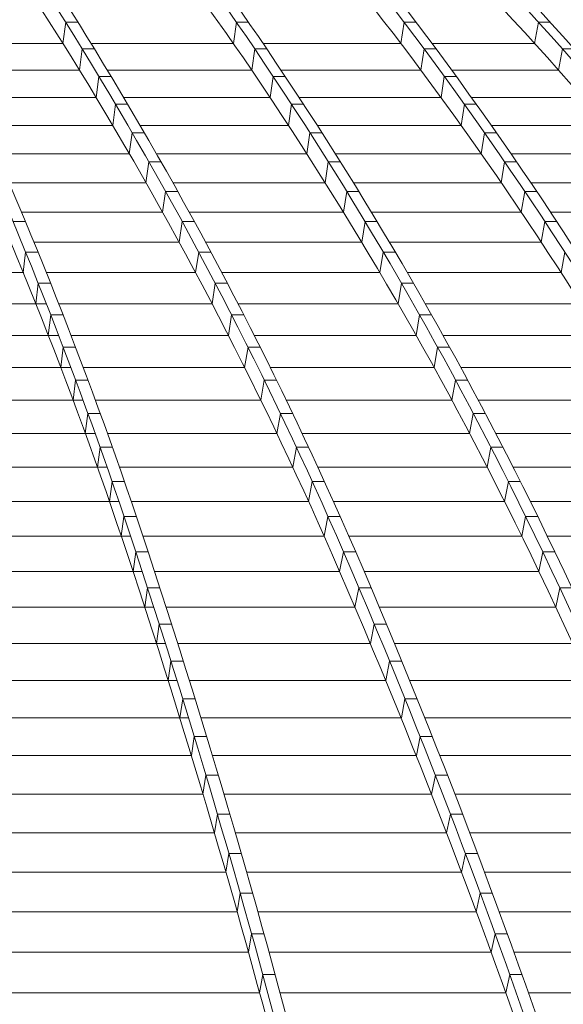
# Model space of a CAD drawing. Header units: millimetres. Extents: x 98865 to 469195, y -12752 to 43452.
# Tile 45 of 98: x 289999 to 291889, y 33197 to 36623. Entities that reach past the tile are written whole.
import ezdxf

# ---------------------------------------------------------------- set-up
doc = ezdxf.new("R2010")
doc.units = ezdxf.units.MM
doc.header["$LTSCALE"] = 0.05
doc.layers.get('0').update_dxf_attribs({"lineweight": 0})

# ---------------------------------------------------------------- blocks, each defined once
blk = doc.blocks.new('fjhhjhjj')
at = {"elevation": -8576.5}
for points in [[(67712.1, 24280.2, -0.098402), (68324.5, 23497.9, -0.041567), (68866.5, 22237.1, -0.023437), (69373.5, 20487.6, -0.015346), (69835.7, 18282.2, -0.011126), (70242.3, 15673.5)], [(67755.6, 24280.2, -0.098402), (68367.9, 23497.9, -0.041567), (68910, 22237.1, -0.023437), (69416.9, 20487.6, -0.021583), (70089.8, 17026.1, -0.002477), (70285.8, 15673.5)], [(67948, 24280.2, -0.100998), (68782.7, 23497.9, -0.049884), (69521.6, 22237.1, -0.029939), (70212.6, 20487.6, -0.020184), (70842.7, 18282.2, -0.014863), (71396.9, 15673.5)], [(68002.6, 24280.2, -0.095728), (69098.8, 23497.9, -0.055208), (70068.9, 22237.1, -0.035193), (70977.3, 20487.6, -0.024559), (71803, 18282.2, -0.018916), (72530.5, 15673.5)], [(68345.9, 24280.2, -0.092351), (69555.5, 23497.9, -0.056294), (70626.3, 22237.1, -0.03774), (71627.6, 20487.6, -0.026997), (72540.8, 18282.2, -0.020557), (73344, 15673.5)], [(68387.7, 24280.2, -0.092351), (69597.4, 23497.9, -0.056293), (70668.1, 22237.1, -0.03774), (71669.5, 20487.6, -0.026996), (72582.6, 18282.2, -0.020557), (73385.8, 15673.5)], [(68720.5, 24280.2, -0.088749), (70044.2, 23497.9, -0.056899), (71215.4, 22237.1, -0.038599), (72312.5, 20487.6, -0.027962), (73309.2, 18282.2, -0.022107), (74187.6, 15673.5)], [(68771.7, 24280.2, -0.080869), (70344.3, 23497.9, -0.056693), (71736.4, 22237.1, -0.041891), (73038.3, 20487.6, -0.031865), (74225.4, 18282.2, -0.025214), (75269.6, 15673.5)], [(68948.6, 24280.2, -0.074834), (70725.7, 23497.9, -0.055579), (72298.8, 22237.1, -0.04307), (73770, 20487.6, -0.033892), (75111.5, 18282.2, -0.027439), (76291.5, 15673.5)], [(68987.8, 24280.2, -0.074832), (70765, 23497.9, -0.055576), (72338, 22237.1, -0.043071), (73809.2, 20487.6, -0.033892), (75150.7, 18282.2, -0.027439), (76330.7, 15673.5)], [(69159.6, 24280.2, -0.069507), (71135.3, 23497.9, -0.05401), (72884.1, 22237.1, -0.043608), (74519.6, 20487.6, -0.035415), (76011, 18282.2, -0.029326), (77322.8, 15673.5)], [(69207.8, 24280.2, -0.064033), (71412.6, 23497.9, -0.051922), (73363.6, 22237.1, -0.042903), (75190.5, 20487.6, -0.0359), (76851.1, 18282.2, -0.031172), (78314.1, 15673.5)], [(87407.3, 15673.5, 0.18771), (71233.2, 24280.2)], [(67712.1, 24196.8, -0.099364), (68320.9, 23420, -0.041567), (68861.2, 22163.2, -0.023437), (69366.5, 20419.3, -0.015346), (69827.3, 18221, -0.011032), (70232.7, 15620.6)], [(67948, 24196.8, -0.101926), (68777.9, 23420, -0.049884), (69514.4, 22163.2, -0.029939), (70203.1, 20419.3, -0.020184), (70831.2, 18221, -0.014712), (71383.8, 15620.6)], [(68130.4, 24193.4, -0.085302), (69056.6, 23497.9, -0.055208), (70026.7, 22237.1, -0.035295), (70934.8, 20487.6, -0.024654), (71760.8, 18282.2, -0.018916), (72488.2, 15673.5)], [(68130.4, 24193.4, -0.081809), (68825.7, 23497.9, -0.049884), (69564.6, 22237.1, -0.029939), (70255.6, 20487.6, -0.020184), (70885.7, 18282.2, -0.014863), (71439.9, 15673.5)], [(68345.9, 24196.8, -0.093111), (69548.5, 23420, -0.056297), (70615.8, 22163.2, -0.037741), (71614, 20419.3, -0.026997), (72524.2, 18221, -0.020487), (73325, 15620.6)], [(68720.5, 24196.8, -0.089584), (70036.7, 23420, -0.056896), (71204.2, 22163.2, -0.03937), (72295.8, 20419.3, -0.028701), (73291.2, 18221, -0.010136), (73744.8, 16968.9, -0.008685), (74166.8, 15620.6)], [(68971.5, 24197.6, -0.070662), (70304, 23497.9, -0.056693), (71696.1, 22237.1, -0.041891), (72998, 20487.6, -0.031865), (74185.1, 18282.2, -0.025214), (75229.4, 15673.5)], [(68972.7, 24197.6, -0.073823), (70085.6, 23497.9, -0.056899), (71256.9, 22237.1, -0.038712), (72353.7, 20487.6, -0.02807), (73350.6, 18282.2, -0.022107), (74229, 15673.5)], [(69513.9, 24197.6, -0.055235), (71376.2, 23497.9, -0.051921), (73327.2, 22237.1, -0.043033), (75153.7, 20487.6, -0.036034), (76814.8, 18282.2, -0.031172), (78277.8, 15673.5)], [(69514.2, 24197.6, -0.057888), (71173.3, 23497.9, -0.05401), (72922.1, 22237.1, -0.043608), (74557.6, 20487.6, -0.035414), (76049, 18282.2, -0.029326), (77360.8, 15673.5)], [(69248.5, 24108, -0.063226), (70715.4, 23420, -0.055579), (72283.5, 22163.2, -0.04307), (73749.9, 20419.3, -0.033892), (75087.1, 18221, -0.0273), (76263.6, 15620.6)], [(69659.7, 24057.8, -0.052863), (71123.8, 23420, -0.05401), (72867.1, 22163.2, -0.043608), (74497.3, 20419.3, -0.035415), (75983.9, 18221, -0.029237), (77291.8, 15620.6)], [(68466.8, 23913, -0.056808), (69050.1, 23420, -0.055211), (70017.1, 22163.2, -0.035792), (70921.2, 20419.3, -0.025088), (71745.7, 18221, -0.018758), (72471, 15620.6)], [(69710.2, 23786.7, -0.032766), (70295, 23420, -0.05669), (71682.6, 22163.2, -0.04189), (72980.2, 20419.3, -0.031864), (74163.6, 18221, -0.025084), (75204.7, 15620.6)], [(70983, 23602.1, -0.011823), (71363.2, 23420, -0.051924), (73308, 22163.2, -0.043673), (75126.3, 20419.3, -0.036691), (76784.4, 18221, -0.014988), (77539.8, 16968.9, -0.013115), (78243.2, 15620.6)]]:
    blk.add_lwpolyline(points, format="xyb", dxfattribs=at)
for points, elevation in [([(69969, 22330.6), (69959.6, 22256.4)], -8576.5), ([(69969, 22330.6), (70011.2, 22330.6)], -8576.5), ([(70562.4, 22330.6), (70552.2, 22256.4)], -8576.5), ([(70562.4, 22330.6), (70604.3, 22330.6)], -8576.5), ([(71145.5, 22330.6), (71134.5, 22256.4)], -8576.5), ([(71145.5, 22330.6), (71186.9, 22330.6)], -8576.5), ([(71612.6, 22330.6), (71599.4, 22256.4)], -8576.5), ([(71612.6, 22330.6), (71652.9, 22330.6)], -8576.5), ([(69555.7, 22256.4), (69959.6, 22256.4)], -8576.5), ([(70026.7, 22237.1), (70017.1, 22163.2)], -8576.5), ([(70026.7, 22237.1), (70068.9, 22237.1)], -8576.5), ([(70057.2, 22256.4), (70552.2, 22256.4)], -8576.5), ([(70626.3, 22237.1), (70615.8, 22163.2)], -8576.5), ([(70626.3, 22237.1), (70668.1, 22237.1)], -8576.5), ([(70655.1, 22256.4), (71134.5, 22256.4)], -8576.5), ([(71215.4, 22237.1), (71204.2, 22163.2)], -8576.5), ([(71215.4, 22237.1), (71256.9, 22237.1)], -8576.5), ([(71242.6, 22256.4), (71599.4, 22256.4)], -8576.5), ([(71696.1, 22237.1), (71682.6, 22163.2)], -8576.5), ([(71696.1, 22237.1), (71736.4, 22237.1)], -8576.5), ([(69598.8, 22163.2), (70017.1, 22163.2)], -8576.5), ([(70084.5, 22141.8), (70074.8, 22068.3)], -8576.5), ([(70084.5, 22141.8), (70126.7, 22141.8)], -8576.5), ([(70113.8, 22163.2), (70615.8, 22163.2)], -8576.5), ([(70690.2, 22141.8), (70679.6, 22068.3)], -8576.5), ([(70690.2, 22141.8), (70732, 22141.8)], -8576.5), ([(70717.8, 22163.2), (71204.2, 22163.2)], -8576.5), ([(71285.3, 22141.8), (71273.9, 22068.3)], -8576.5), ([(71285.3, 22141.8), (71326.7, 22141.8)], -8576.5), ([(71311.2, 22163.2), (71682.6, 22163.2)], -8576.5), ([(69642, 22068.3), (70074.8, 22068.3)], -8576.5), ([(70170.6, 22068.3), (70679.6, 22068.3)], -8576.5), ([(70780.6, 22068.3), (71273.9, 22068.3)], -8576.5), ([(71379.8, 22068.3), (71765.6, 22068.3)], -8576.5), ([(70142.4, 22044.7), (70132.5, 21971.4)], -8576.5), ([(70142.4, 22044.7), (70184.6, 22044.7)], -8576.5), ([(70754.2, 22044.7), (70743.3, 21971.4)], -8576.5), ([(70754.2, 22044.7), (70796, 22044.7)], -8576.5), ([(71355.3, 22044.7), (71343.7, 21971.4)], -8576.5), ([(71355.3, 22044.7), (71396.7, 22044.7)], -8576.5), ([(69685.4, 21971.4), (70132.5, 21971.4)], -8576.5), ([(70227.5, 21971.4), (70743.3, 21971.4)], -8576.5), ([(70843.5, 21971.4), (71343.7, 21971.4)], -8576.5), ([(71448.6, 21971.4), (71848.7, 21971.4)], -8576.5), ([(70200.3, 21945.6), (70190.3, 21872.7)], -8576.5), ([(70200.3, 21945.6), (70242.5, 21945.6)], -8576.5), ([(70818.2, 21945.6), (70807.1, 21872.7)], -8576.5), ([(70818.2, 21945.6), (70860, 21945.6)], -8576.5), ([(71425.2, 21945.6), (71413.5, 21872.7)], -8576.5), ([(71425.2, 21945.6), (71466.7, 21945.6)], -8576.5), ([(69728.8, 21872.7), (70190.3, 21872.7)], -8576.5), ([(70284.5, 21872.7), (70807.1, 21872.7)], -8576.5), ([(70906.4, 21872.7), (71413.5, 21872.7)], -8576.5), ([(71517.4, 21872.7), (71931.7, 21872.7)], -8576.5), ([(70258.2, 21844.7), (70248, 21772)], -8576.5), ([(70258.2, 21844.7), (70300.4, 21844.7)], -8576.5), ([(70882.1, 21844.7), (70870.9, 21772)], -8576.5), ([(70882.1, 21844.7), (70924, 21844.7)], -8576.5), ([(71495.2, 21844.7), (71483.2, 21772)], -8576.5), ([(71495.2, 21844.7), (71536.6, 21844.7)], -8576.5), ([(69772.2, 21772), (70248, 21772)], -8576.5), ([(70341.4, 21772), (70870.9, 21772)], -8576.5), ([(70969.2, 21772), (71483.2, 21772)], -8576.5), ([(71586.1, 21772), (72014.5, 21772)], -8576.5), ([(70316.1, 21741.8), (70305.7, 21669.5)], -8576.5), ([(70316.1, 21741.8), (70358.3, 21741.8)], -8576.5), ([(70946, 21741.8), (70934.5, 21669.5)], -8576.5), ([(70946, 21741.8), (70987.9, 21741.8)], -8576.5), ([(71565, 21741.8), (71552.9, 21669.5)], -8576.5), ([(71565, 21741.8), (71606.5, 21741.8)], -8576.5), ([(69815.5, 21669.5), (70305.7, 21669.5)], -8576.5), ([(70398.3, 21669.5), (70934.5, 21669.5)], -8576.5), ([(71032, 21669.5), (71552.9, 21669.5)], -8576.5), ([(71654.7, 21669.5), (72097.3, 21669.5)], -8576.5), ([(69786, 21637.1), (69829, 21637.1)], -8576.5), ([(70373.8, 21637.1), (70363.3, 21565.2)], -8576.5), ([(70373.8, 21637.1), (70416.1, 21637.1)], -8576.5), ([(71009.7, 21637.1), (70998.1, 21565.2)], -8576.5), ([(71009.7, 21637.1), (71051.6, 21637.1)], -8576.5), ([(71634.7, 21637.1), (71622.3, 21565.2)], -8576.5), ([(71634.7, 21637.1), (71676.1, 21637.1)], -8576.5), ([(69858.8, 21565.2), (70363.3, 21565.2)], -8576.5), ([(70455.1, 21565.2), (70998.1, 21565.2)], -8576.5), ([(71094.6, 21565.2), (71622.3, 21565.2)], -8576.5), ([(69829.9, 21530.6), (69821.7, 21458.9)], -8576.5), ([(69829.9, 21530.6), (69872.9, 21530.6)], -8576.5), ([(70431.4, 21530.6), (70420.6, 21458.9)], -8576.5), ([(70431.4, 21530.6), (70473.7, 21530.6)], -8576.5), ([(71073.2, 21530.6), (71061.4, 21458.9)], -8576.5), ([(71073.2, 21530.6), (71115.1, 21530.6)], -8576.5), ([(71704.2, 21530.6), (71691.5, 21458.9)], -8576.5), ([(69157.5, 21458.9), (69823.4, 21458.9)], -8576.5), ([(69901.9, 21458.9), (70420.6, 21458.9)], -8576.5), ([(70511.7, 21458.9), (71061.4, 21458.9)], -8576.5), ([(71157, 21458.9), (71691.5, 21458.9)], -8576.5), ([(69873.6, 21422.1), (69865.3, 21350.8)], -8576.5), ([(69873.6, 21422.1), (69916.6, 21422.1)], -8576.5), ([(70488.8, 21422.1), (70477.8, 21350.8)], -8576.5), ([(70488.8, 21422.1), (70531.1, 21422.1)], -8576.5), ([(71136.5, 21422.1), (71124.4, 21350.8)], -8576.5), ([(71136.5, 21422.1), (71178.3, 21422.1)], -8576.5), ([(69189, 21350.8), (69901.9, 21350.8)], -8576.5), ([(69944.9, 21350.8), (70477.8, 21350.8)], -8576.5), ([(70568.1, 21350.8), (71124.4, 21350.8)], -8576.5), ([(71219.2, 21350.8), (71760.4, 21350.8)], -8576.5), ([(69917.2, 21311.7), (69908.7, 21240.8)], -8576.5), ([(69917.2, 21311.7), (69960.2, 21311.7)], -8576.5), ([(70546, 21311.7), (70534.7, 21240.8)], -8576.5), ([(70546, 21311.7), (70588.3, 21311.7)], -8576.5), ([(71199.5, 21311.7), (71187.2, 21240.8)], -8576.5), ([(71199.5, 21311.7), (71241.3, 21311.7)], -8576.5), ([(69220.4, 21240.8), (69944.7, 21240.8)], -8576.5), ([(69987.7, 21240.8), (70534.7, 21240.8)], -8576.5), ([(70624.4, 21240.8), (71187.2, 21240.8)], -8576.5), ([(71281.1, 21240.8), (71829.1, 21240.8)], -8576.5), ([(69960.5, 21199.4), (69951.9, 21128.8)], -8576.5), ([(69960.5, 21199.4), (70003.5, 21199.4)], -8576.5), ([(70602.9, 21199.4), (70591.3, 21128.8)], -8576.5), ([(70602.9, 21199.4), (70645.2, 21199.4)], -8576.5), ([(71262.2, 21199.4), (71249.7, 21128.8)], -8576.5), ([(71262.2, 21199.4), (71304, 21199.4)], -8576.5), ([(69251.7, 21128.8), (69987.2, 21128.8)], -8576.5), ([(70030.2, 21128.8), (70591.3, 21128.8)], -8576.5), ([(70680.3, 21128.8), (71249.7, 21128.8)], -8576.5), ([(71342.7, 21128.8), (71897.4, 21128.8)], -8576.5), ([(70003.5, 21085.3), (69994.8, 21015.1)], -8576.5), ([(70003.5, 21085.3), (70046.5, 21085.3)], -8576.5), ([(70659.4, 21085.3), (70647.5, 21015.1)], -8576.5), ([(70659.4, 21085.3), (70701.7, 21085.3)], -8576.5), ([(71324.4, 21085.3), (71311.7, 21015.1)], -8576.5), ([(71324.4, 21085.3), (71366.3, 21085.3)], -8576.5), ([(69282.7, 21015.1), (70029.5, 21015.1)], -8576.5), ([(70072.5, 21015.1), (70647.5, 21015.1)], -8576.5), ([(70735.9, 21015.1), (71311.7, 21015.1)], -8576.5), ([(71403.8, 21015.1), (71965.2, 21015.1)], -8576.5), ([(70046.2, 20969.4), (70037.3, 20899.5)], -8576.5), ([(70046.2, 20969.4), (70089.2, 20969.4)], -8576.5), ([(70715.5, 20969.4), (70703.3, 20899.5)], -8576.5), ([(70715.5, 20969.4), (70757.9, 20969.4)], -8576.5), ([(71386.2, 20969.4), (71373.3, 20899.5)], -8576.5), ([(71386.2, 20969.4), (71428, 20969.4)], -8576.5), ([(69313.4, 20899.5), (70071.4, 20899.5)], -8576.5), ([(70114.4, 20899.5), (70703.3, 20899.5)], -8576.5), ([(70791, 20899.5), (71373.3, 20899.5)], -8576.5), ([(71464.5, 20899.5), (72032.5, 20899.5)], -8576.5), ([(70088.5, 20851.6), (70079.4, 20782.2)], -8576.5), ([(70088.5, 20851.6), (70131.5, 20851.6)], -8576.5), ([(70771.2, 20851.6), (70758.7, 20782.2)], -8576.5), ([(70771.2, 20851.6), (70813.5, 20851.6)], -8576.5), ([(71447.5, 20851.6), (71434.4, 20782.2)], -8576.5), ([(71447.5, 20851.6), (71489.3, 20851.6)], -8576.5), ([(69343.9, 20782.2), (70112.9, 20782.2)], -8576.5), ([(70155.9, 20782.2), (70758.7, 20782.2)], -8576.5), ([(70845.7, 20782.2), (71434.4, 20782.2)], -8576.5), ([(71524.7, 20782.2), (72099.3, 20782.2)], -8576.5), ([(70130.3, 20732.1), (70121.2, 20663)], -8576.5), ([(70130.3, 20732.1), (70173.3, 20732.1)], -8576.5), ([(70826.3, 20732.1), (70813.4, 20663)], -8576.5), ([(70826.3, 20732.1), (70868.7, 20732.1)], -8576.5), ([(71508.2, 20732.1), (71494.9, 20663)], -8576.5), ([(71508.2, 20732.1), (71550, 20732.1)], -8576.5), ([(69374, 20663), (70154, 20663)], -8576.5), ([(70197, 20663), (70813.4, 20663)], -8576.5), ([(70899.9, 20663), (71494.9, 20663)], -8576.5), ([(71584.4, 20663), (72165.5, 20663)], -8576.5), ([(70171.7, 20610.7), (70162.4, 20542)], -8576.5), ([(70171.7, 20610.7), (70214.7, 20610.7)], -8576.5), ([(70880.9, 20610.7), (70867.7, 20542)], -8576.5), ([(70880.9, 20610.7), (70923.3, 20610.7)], -8576.5), ([(71568.2, 20610.7), (71554.8, 20542)], -8576.5), ([(71568.2, 20610.7), (71610.1, 20610.7)], -8576.5), ([(69403.8, 20542), (70194.6, 20542)], -8576.5), ([(70237.6, 20542), (70867.7, 20542)], -8576.5), ([(70953.6, 20542), (71554.8, 20542)], -8576.5), ([(71643.4, 20542), (72231, 20542)], -8576.5), ([(70212.6, 20487.6), (70203.1, 20419.3)], -8576.5), ([(70212.6, 20487.6), (70255.6, 20487.6)], -8576.5), ([(70934.8, 20487.6), (70921.2, 20419.3)], -8576.5), ([(70934.8, 20487.6), (70977.3, 20487.6)], -8576.5), ([(71627.6, 20487.6), (71614, 20419.3)], -8576.5), ([(71627.6, 20487.6), (71669.5, 20487.6)], -8576.5), ([(69433.2, 20419.3), (70235, 20419.3)], -8576.5), ([(70278, 20419.3), (70921.2, 20419.3)], -8576.5), ([(71006.7, 20419.3), (71614, 20419.3)], -8576.5), ([(70253.5, 20362.5), (70244, 20294.6)], 5545.8), ([(70253.5, 20362.5), (70296.5, 20362.5)], 5545.8), ([(70988.4, 20362.5), (70974.8, 20294.6)], 5545.8), ([(70988.4, 20362.5), (71030.9, 20362.5)], 5545.8), ([(71687, 20362.5), (71673.2, 20294.6)], 5545.8), ([(71687, 20362.5), (71728.9, 20362.5)], 5545.8), ([(69462.6, 20294.6), (70275.5, 20294.6)], -8576.5), ([(70318.5, 20294.6), (70974.8, 20294.6)], -8576.5), ([(71059.6, 20294.6), (71673.2, 20294.6)], -8576.5), ([(70294.4, 20235.7), (70284.7, 20168.2)], -8576.5), ([(70294.4, 20235.7), (70337.4, 20235.7)], -8576.5), ([(71041.9, 20235.7), (71028.3, 20168.2)], -8576.5), ([(71041.9, 20235.7), (71084.3, 20235.7)], -8576.5), ([(69492.1, 20168.2), (70315.8, 20168.2)], -8576.5), ([(70358.8, 20168.2), (71028.3, 20168.2)], -8576.5), ([(71112.4, 20168.2), (71732.3, 20168.2)], -8576.5), ([(70335.1, 20107.1), (70325.3, 20040)], -8576.5), ([(70335.1, 20107.1), (70378.1, 20107.1)], -8576.5), ([(71095.3, 20107.1), (71081.7, 20040)], -8576.5), ([(71095.3, 20107.1), (71137.6, 20107.1)], -8576.5), ([(69521.5, 20040), (70356.1, 20040)], -8576.5), ([(70399.1, 20040), (71081.7, 20040)], -8576.5), ([(71165.1, 20040), (71791.2, 20040)], -8576.5), ([(70375.8, 19976.7), (70365.8, 19910.1)], -8576.5), ([(70375.8, 19976.7), (70418.8, 19976.7)], -8576.5), ([(71148.5, 19976.7), (71136, 19910.1)], -8576.5), ([(71148.5, 19976.7), (71190.8, 19976.7)], -8576.5), ([(69550.9, 19910.1), (70396.3, 19910.1)], -8576.5), ([(70439.3, 19910.1), (71136, 19910.1)], -8576.5), ([(71217.6, 19910.1), (71849.9, 19910.1)], -8576.5), ([(70416.3, 19844.6), (70406.2, 19778.4)], -8576.5), ([(70416.3, 19844.6), (70459.2, 19844.6)], -8576.5), ([(71201.4, 19844.6), (71188.7, 19778.4)], -8576.5), ([(71201.4, 19844.6), (71243.7, 19844.6)], -8576.5), ([(69580.2, 19778.4), (70406.2, 19778.4)], -8576.5), ([(70479.3, 19778.4), (71188.7, 19778.4)], -8576.5), ([(71269.9, 19778.4), (71908.3, 19778.4)], -8576.5), ([(70456.5, 19710.8), (70446.3, 19645)], -8576.5), ([(70456.5, 19710.8), (70499.5, 19710.8)], -8576.5), ([(71254.2, 19710.8), (71240.5, 19645)], -8576.5), ([(71254.2, 19710.8), (71296.5, 19710.8)], -8576.5), ([(69609.4, 19645), (70446.3, 19645)], -8576.5), ([(70519.1, 19645), (71240.5, 19645)], -8576.5), ([(71322, 19645), (71966.5, 19645)], -8576.5), ([(70496.6, 19575.3), (70486.3, 19510)], -8576.5), ([(70496.6, 19575.3), (70539.6, 19575.3)], -8576.5), ([(71306.7, 19575.3), (71292.9, 19510)], -8576.5), ([(71306.7, 19575.3), (71348.9, 19575.3)], -8576.5), ([(69638.5, 19510), (70486.3, 19510)], -8576.5), ([(70558.7, 19510), (71292.9, 19510)], -8576.5), ([(71373.9, 19510), (72024.4, 19510)], -8576.5), ([(70536.5, 19438.1), (70526, 19373.2)], -8576.5), ([(70536.5, 19438.1), (70579.4, 19438.1)], -8576.5), ([(71358.8, 19438.1), (71345, 19373.2)], -8576.5), ([(71358.8, 19438.1), (71401.1, 19438.1)], -8576.5), ([(69667.5, 19373.2), (70526, 19373.2)], -8576.5), ([(70598, 19373.2), (71345, 19373.2)], -8576.5), ([(71425.4, 19373.2), (72081.9, 19373.2)], -8576.5), ([(70576, 19299.4), (70565.4, 19234.9)], -8576.5), ([(70576, 19299.4), (70618.9, 19299.4)], -8576.5), ([(71410.6, 19299.4), (71396.7, 19234.9)], -8576.5), ([(71410.6, 19299.4), (71452.8, 19299.4)], -8576.5), ([(69696.3, 19234.9), (70565.4, 19234.9)], -8576.5), ([(70637, 19234.9), (71396.7, 19234.9)], -8576.5), ([(71476.5, 19234.9), (72138.9, 19234.9)], -8576.5), ([(70615.2, 19159), (70604.5, 19095)], -8576.5), ([(70615.2, 19159), (70658.2, 19159)], -8576.5), ([(71462, 19159), (71448, 19095)], -8576.5), ([(71462, 19159), (71504.2, 19159)], -8576.5), ([(69725, 19095), (70604.5, 19095)], -8576.5), ([(70675.8, 19095), (71448, 19095)], -8576.5), ([(71527.3, 19095), (72195.5, 19095)], -8576.5), ([(70654.1, 19017), (70643.2, 18953.4)], -8576.5), ([(70654.1, 19017), (70697, 19017)], -8576.5), ([(71513, 19017), (71498.8, 18953.4)], -8576.5), ([(71513, 19017), (71555.2, 19017)], -8576.5), ([(69753.4, 18953.4), (70643.2, 18953.4)], -8576.5), ([(70714.2, 18953.4), (71498.8, 18953.4)], -8576.5), ([(71577.7, 18953.4), (72251.6, 18953.4)], -8576.5)]:
    blk.add_lwpolyline(points, dxfattribs=dict(elevation=elevation))

msp = doc.modelspace()

# ---------------------------------------------------------------- block references
msp.add_blockref('fjhhjhjj', (220189.5, 14284, -85924.7))

doc.saveas('drawing.dxf')
